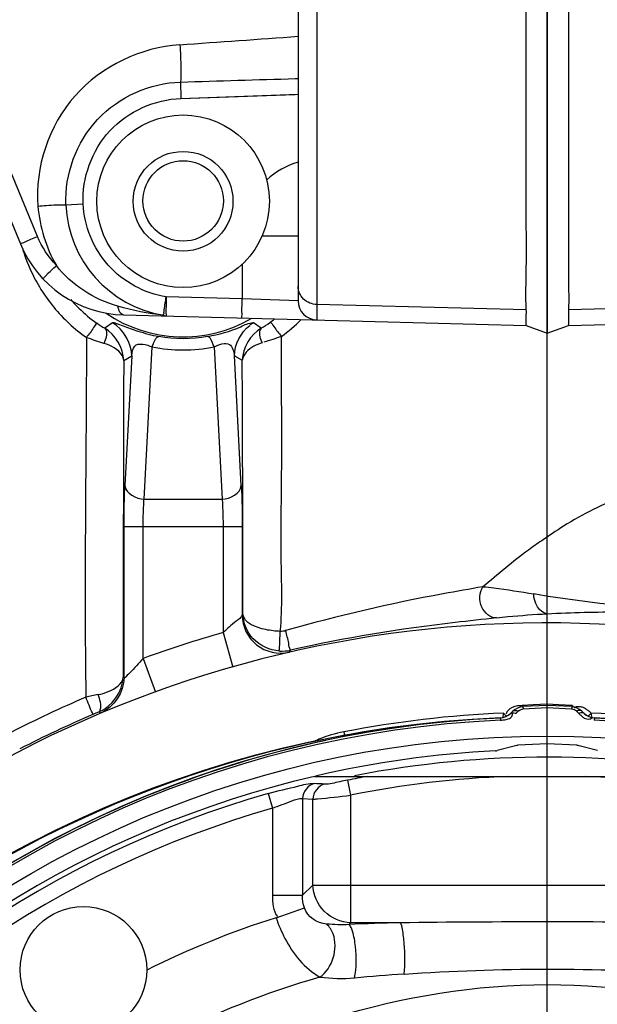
# Model space of a CAD drawing. Header units: inches. Extents: x 22575 to 24734, y 6028 to 6659.
# Tile 156 of 163: x 24686 to 24692, y 6506 to 6516. Entities that reach past the tile are written whole.
import ezdxf

# ---------------------------------------------------------------- set-up
doc = ezdxf.new("R2010")
doc.units = ezdxf.units.IN
doc.header["$LTSCALE"] = 0.5
doc.header["$MEASUREMENT"] = 0
doc.layers.add('CL', color=1, linetype='Continuous')

# ---------------------------------------------------------------- blocks, each defined once
blk = doc.blocks.new('Flygt Small 7 MGD')
at = {"color": 7, "linetype": 'Continuous'}
for p, q in [((24703.749, 6532.159), (24703.749, 6510.089)), ((24701.382, 6526.498), (24701.382, 6510.224)), ((24701.19, 6526.301), (24701.19, 6510.421)), ((24698.514, 6511.08), (24696.352, 6516.302)), ((24696.175, 6516.226), (24698.338, 6511.005)), ((24701.16, 6512.701), (24701.19, 6512.702)), ((24699.987, 6512.498), (24701.19, 6512.54)), ((24699.987, 6512.498), (24700.573, 6512.519)), ((24700.573, 6512.519), (24701.158, 6512.539)), ((24698.805, 6511.407), (24698.982, 6511.416)), ((24701.19, 6511.085), (24700.82, 6511.085)), ((24700.615, 6510.796), (24700.615, 6510.441)), ((24700.615, 6510.441), (24699.835, 6510.462)), ((24701.19, 6510.421), (24700.615, 6510.441)), ((24703.533, 6510.329), (24701.382, 6510.383)), ((24706.117, 6510.383), (24703.966, 6510.329)), ((24699.398, 6510.276), (24703.533, 6510.168)), ((24699.809, 6510.272), (24699.811, 6510.287)), ((24703.966, 6510.168), (24708.101, 6510.276)), ((24703.532, 6510.168), (24703.749, 6510.089)), ((24703.749, 6510.089), (24703.967, 6510.168)), ((24703.293, 6506.157), (24703.291, 6506.143)), ((24704.2, 6506.182), (24704.198, 6506.19)), ((24704.202, 6506.173), (24704.2, 6506.182)), ((24704.205, 6506.157), (24704.202, 6506.173)), ((24704.208, 6506.143), (24704.205, 6506.157))]:
    blk.add_line(p, q, dxfattribs=at)
at = {"color": 6, "linetype": 'Continuous'}
for p, q in [((24699.285, 6510.195), (24699.204, 6510.139)), ((24700.811, 6510.14), (24700.733, 6510.195)), ((24699.608, 6508.385), (24699.69, 6509.947)), ((24700.328, 6509.947), (24700.41, 6508.385)), ((24699.399, 6509.808), (24699.481, 6509.855)), ((24699.481, 6509.855), (24699.412, 6508.524)), ((24700.606, 6508.524), (24700.537, 6509.855)), ((24700.537, 6509.855), (24700.616, 6509.81)), ((24699.608, 6508.385), (24700.41, 6508.385)), ((24699.403, 6506.552), (24699.403, 6508.106)), ((24699.403, 6508.106), (24700.616, 6508.106)), ((24699.599, 6506.751), (24699.599, 6508.106)), ((24700.419, 6508.106), (24700.419, 6507.016)), ((24700.616, 6508.106), (24700.616, 6507.198)), ((24700.622, 6507.206), (24700.616, 6507.198)), ((24700.419, 6507.016), (24700.52, 6506.662)), ((24701.097, 6506.815), (24701.113, 6506.835)), ((24699.599, 6506.751), (24699.725, 6506.404)), ((24699.403, 6506.552), (24699.394, 6506.557)), ((24703.605, 6506.273), (24703.49, 6506.267)), ((24703.49, 6506.267), (24703.491, 6506.255)), ((24703.749, 6506.269), (24703.498, 6506.256)), ((24703.501, 6506.233), (24703.749, 6506.246)), ((24703.749, 6506.28), (24703.605, 6506.273)), ((24703.749, 6506.246), (24703.749, 6506.28)), ((24703.864, 6506.274), (24703.749, 6506.28)), ((24704, 6506.256), (24703.749, 6506.269)), ((24703.749, 6506.246), (24703.998, 6506.233)), ((24704.008, 6506.267), (24703.864, 6506.274)), ((24704.008, 6506.267), (24704.008, 6506.255)), ((24699.162, 6506.189), (24699.145, 6506.201)), ((24703.267, 6506.14), (24703.268, 6506.117)), ((24703.267, 6506.14), (24703.267, 6506.14)), ((24703.395, 6506.21), (24703.371, 6506.186)), ((24703.425, 6506.186), (24703.449, 6506.21)), ((24704.049, 6506.21), (24704.073, 6506.186)), ((24704.127, 6506.186), (24704.104, 6506.21)), ((24704.198, 6506.19), (24704.181, 6506.205)), ((24704.232, 6506.14), (24704.231, 6506.117)), ((24701.502, 6505.929), (24701.487, 6505.926)), ((24701.502, 6505.929), (24701.487, 6505.926)), ((24701.659, 6505.997), (24701.666, 6505.96)), ((24703.422, 6505.855), (24703.235, 6505.805)), ((24703.749, 6505.875), (24703.447, 6505.859)), ((24704.052, 6505.859), (24703.749, 6505.875)), ((24704.263, 6505.805), (24704.076, 6505.855)), ((24701.358, 6505.54), (24706.14, 6505.54)), ((24701.698, 6505.501), (24701.729, 6505.347)), ((24700.883, 6505.364), (24700.926, 6505.213)), ((24701.236, 6505.314), (24701.236, 6504.32)), ((24701.236, 6505.314), (24701.341, 6505.307)), ((24701.729, 6505.347), (24701.729, 6504.038)), ((24700.926, 6505.213), (24700.926, 6504.32)), ((24701.341, 6504.425), (24701.341, 6505.307)), ((24701.341, 6504.425), (24701.236, 6504.32)), ((24701.341, 6504.425), (24706.157, 6504.425)), ((24700.926, 6504.32), (24701.236, 6504.32)), ((24700.964, 6504.09), (24701.255, 6504.19)), ((24701.711, 6504.02), (24701.729, 6504.038)), ((24702.24, 6504.038), (24701.729, 6504.038))]:
    blk.add_line(p, q, dxfattribs=at)
at = {"color": 7, "linetype": 'Continuous'}
blk.add_lwpolyline([(24703.3, 6506.19), (24703.298, 6506.182), (24703.297, 6506.173), (24703.293, 6506.157)], dxfattribs=at)
for centre, radius in [((24700.009, 6511.442), 0.886), ((24700.009, 6511.442), 0.512), ((24700.009, 6511.446), 0.413)]:
    blk.add_circle(centre, radius, dxfattribs=at)
at = {"color": 6, "linetype": 'Continuous'}
for centre, radius in [((24703.749, 6495.304), 10.65), ((24698.985, 6503.555), 0.65)]:
    blk.add_circle(centre, radius, dxfattribs=at)
at = {"color": 7, "linetype": 'Continuous'}
for centre, radius, start, end in [((24664.064, 7029.071), 517.27, 273.98089, 274.11581), ((24700.005, 6511.457), 1.201, 182.3957, 260.6336), ((24699.429, 6511.457), 1.181, 202.5, 268.5), ((24701.387, 6510.421), 0.197, 180, 268.5), ((24700.659, 6510.198), 0.853, 173.2974, 174.0125), ((24706.872, 6509.299), 4.735, 221.0387, 221.2775), ((24706.585, 6509.047), 4.354, 221.273, 221.6519), ((24700.703, 6509.232), 4.634, 318.4773, 318.9642)]:
    blk.add_arc(centre, radius, start, end, dxfattribs=at)
at = {"color": 6, "linetype": 'Continuous'}
for centre, radius, start, end in [((24700.006, 6511.451), 1.719, 196.9512, 198.1175), ((24700.015, 6511.454), 1.729, 198.1268, 207.4055), ((24700.015, 6511.454), 1.729, 207.4125, 210.9827), ((24700.016, 6511.455), 1.73, 210.9823, 211.9911), ((24700.014, 6511.454), 1.728, 211.9906, 219.5188), ((24700.017, 6511.448), 1.543, 221.1011, 221.9939), ((24700.016, 6511.447), 1.541, 221.9933, 225.6203), ((24700.015, 6511.456), 1.73, 219.5601, 234.7264), ((24700.004, 6511.433), 1.523, 225.6092, 234.7436), ((24700.009, 6511.446), 1.397, 235.5164, 300.4141), ((24699.738, 6511.056), 1.061, 234.6853, 239.8086), ((24700.925, 6509.865), 0.382, 120.2065, 127.1626), ((24700.276, 6511.06), 1.064, 300.1859, 305.8432), ((24700.022, 6511.416), 1.501, 305.7517, 308.1134), ((24699.998, 6511.461), 1.737, 305.9933, 314.7764), ((25485.127, 6506.971), 785.733, 179.793095, 180.030158), ((24287.525, 6507.552), 413.097, 359.95207, 0.31317), ((24701.01, 6507.2), 0.395, 180.2571, 282.7182), ((24703.749, 6495.304), 11.811, 21.3195, 142.0134), ((24703.749, 6495.304), 12.176, 105.8728, 109.9278), ((24701.025, 6507.222), 0.396, 265.9767, 282.7668), ((24703.903, 6494.977), 12.384, 113.2727, 117.183), ((24701.539, 6494.599), 12.023, 101.5287, 102.1431), ((24703.506, 6506.098), 0.157, 93, 135.0015), ((24703.992, 6506.098), 0.157, 45, 87.0076), ((24703.749, 6494.635), 11.516, 92.4002, 267.5998), ((24703.749, 6495.304), 10.846, 92.5497, 87.4503), ((24703.744, 6495.295), 11.837, 113.1909, 117.2143), ((24700.261, 6503.427), 2.99, 111.9099, 113.1983), ((24703.749, 6495.304), 10.895, 92.3626, 101.0631), ((24703.26, 6506.297), 0.157, 272.5485, 315), ((24703.26, 6506.298), 0.157, 272.3945, 315), ((24703.389, 6506.113), 0.0809, 63.7371, 69.3566), ((24704.109, 6506.113), 0.0809, 110.5551, 116.2633), ((24704.239, 6506.297), 0.157, 225, 267.4515), ((24704.238, 6506.298), 0.157, 225, 267.5987), ((24703.749, 6495.304), 10.895, 78.9366, 87.6374), ((24704.158, 6506.253), 0.127, 291.6304, 294.352), ((24703.749, 6494.635), 11.516, 272.4002, 87.5999), ((24703.749, 6495.304), 10.823, 92.5496, 87.4504), ((24703.756, 6494.581), 11.57, 94.3033, 101.2374), ((24701.921, 6504.65), 1.372, 112.137, 114.4743), ((24701.924, 6504.641), 1.382, 101.0885, 112.1232), ((24703.75, 6495.3), 10.85, 102.106, 140.4928), ((24703.453, 6505.741), 0.118, 93, 105), ((24704.046, 6505.741), 0.118, 75, 87), ((24703.749, 6495.304), 10.512, 92.8951, 103.096), ((24703.749, 6495.304), 10.433, 78.8587, 100.9342), ((24703.214, 6505.885), 0.0827, 272.8951, 285), ((24703.749, 6495.304), 10.512, 103.1487, 178.4428), ((24703.749, 6495.304), 10.401, 100.2179, 101.3752), ((24703.749, 6495.304), 10.244, 92.2184, 101.3752), ((24703.749, 6495.304), 10.244, 78.6248, 87.7816), ((24700.09, 6482.116), 23.385, 86.6369, 86.8983), ((24703.749, 6495.304), 10.46, 105.9043, 254.0957), ((24703.749, 6495.304), 10.303, 105.9043, 254.0957), ((24703.749, 6495.304), 9.217, 107.588, 116.5119), ((24703.033, 6472.42), 31.628, 91.438, 92.3961), ((24703.749, 6384.441), 119.606, 89.27683, 90.72317), ((24703.49, 6485.011), 18.54, 93.7463, 95.3255), ((24703.749, 6495.304), 8.504, 105.9401, 129.2719)]:
    blk.add_arc(centre, radius, start, end, dxfattribs=at)
at = {"color": 7, "linetype": 'Continuous'}
for points, knots in [([(24703.533, 6510.329), (24703.526, 6510.471), (24703.537, 6510.8), (24703.531, 6511.353), (24703.533, 6512.026), (24703.532, 6513.466), (24703.533, 6515.768), (24703.533, 6518.348), (24703.533, 6520.486), (24703.533, 6521.998), (24703.531, 6523.175), (24703.534, 6523.938), (24703.53, 6524.331), (24703.538, 6524.518), (24703.533, 6524.608)], [0, 0, 0, 0, 0.029891, 0.068872, 0.116263, 0.171239, 0.371553, 0.599824, 0.713421, 0.820707, 0.917492, 0.960746, 0.980898, 1, 1, 1, 1]), ([(24703.966, 6524.608), (24703.959, 6524.486), (24703.969, 6524.233), (24703.963, 6523.693), (24703.967, 6522.962), (24703.965, 6522.026), (24703.966, 6520.294), (24703.965, 6517.816), (24703.966, 6515.204), (24703.966, 6513.269), (24703.965, 6512.071), (24703.968, 6511.215), (24703.963, 6510.662), (24703.971, 6510.432), (24703.966, 6510.329)], [0, 0, 0, 0, 0.025704, 0.053247, 0.113359, 0.179292, 0.249901, 0.477221, 0.699995, 0.798723, 0.883737, 0.951716, 0.978457, 1, 1, 1, 1]), ([(24699.975, 6513.049), (24699.577, 6513.021), (24698.769, 6512.644), (24698.486, 6511.789), (24698.518, 6511.393)], [0, 0, 0, 0, 0.500498, 1, 1, 1, 1]), ([(24699.975, 6513.049), (24699.978, 6513.011), (24699.985, 6512.883), (24699.99, 6512.755), (24699.983, 6512.666)], [0, 0, 0, 0, 0.300135, 1, 1, 1, 1]), ([(24698.805, 6511.407), (24698.792, 6511.718), (24699.03, 6512.378), (24699.672, 6512.657), (24699.983, 6512.666)], [0, 0, 0, 0, 0.499957, 1, 1, 1, 1]), ([(24699.983, 6512.666), (24699.983, 6512.656), (24699.983, 6512.599), (24699.985, 6512.543), (24699.987, 6512.498)], [0, 0, 0, 0, 0.186448, 1, 1, 1, 1]), ([(24698.982, 6511.416), (24698.97, 6511.681), (24699.172, 6512.247), (24699.72, 6512.488), (24699.987, 6512.498)], [0, 0, 0, 0, 0.499062, 1, 1, 1, 1]), ([(24698.518, 6511.393), (24698.547, 6511.395), (24698.643, 6511.402), (24698.739, 6511.409), (24698.805, 6511.407)], [0, 0, 0, 0, 0.304478, 1, 1, 1, 1]), ([(24699.835, 6510.462), (24699.612, 6510.497), (24699.176, 6510.731), (24698.993, 6511.189), (24698.982, 6511.416)], [0, 0, 0, 0, 0.499645, 1, 1, 1, 1]), ([(24698.338, 6511.005), (24698.336, 6511.01), (24698.367, 6511.012), (24698.39, 6511.032), (24698.452, 6511.053), (24698.492, 6511.071), (24698.514, 6511.08)], [0, 0, 0, 0, 0.075738, 0.291477, 0.615418, 1, 1, 1, 1]), ([(24698.568, 6510.648), (24698.565, 6510.651), (24698.593, 6510.666), (24698.608, 6510.693), (24698.658, 6510.735), (24698.689, 6510.766), (24698.707, 6510.783)], [0, 0, 0, 0, 0.070301, 0.292023, 0.630279, 1, 1, 1, 1]), ([(24701.382, 6510.383), (24701.333, 6510.384), (24701.233, 6510.422), (24701.19, 6510.522), (24701.19, 6510.569)], [0, 0, 0, 0, 0.509821, 1, 1, 1, 1]), ([(24699.398, 6510.276), (24699.392, 6510.276), (24699.355, 6510.293), (24699.345, 6510.336), (24699.338, 6510.366)], [0, 0, 0, 0, 0.167786, 1, 1, 1, 1]), ([(24699.812, 6510.298), (24699.813, 6510.308), (24699.82, 6510.363), (24699.828, 6510.418), (24699.835, 6510.462)], [0, 0, 0, 0, 0.19254, 1, 1, 1, 1]), ([(24699.835, 6510.462), (24699.835, 6510.44), (24699.834, 6510.376), (24699.831, 6510.312), (24699.834, 6510.27)], [0, 0, 0, 0, 0.336888, 1, 1, 1, 1]), ([(24700.615, 6510.244), (24700.61, 6510.245), (24700.618, 6510.275), (24700.61, 6510.306), (24700.615, 6510.372), (24700.614, 6510.417), (24700.615, 6510.441)], [0, 0, 0, 0, 0.070782, 0.293403, 0.632151, 1, 1, 1, 1]), ([(24699.809, 6510.272), (24699.813, 6510.27), (24699.822, 6510.266), (24699.831, 6510.265), (24699.835, 6510.265)], [0, 0, 0, 0, 0.517345, 1, 1, 1, 1]), ([(24699.834, 6510.27), (24699.835, 6510.269), (24699.835, 6510.268), (24699.835, 6510.265), (24699.835, 6510.265)], [0, 0, 0, 0, 0.732751, 1, 1, 1, 1]), ([(24703.533, 6510.168), (24703.536, 6510.168), (24703.529, 6510.19), (24703.533, 6510.212), (24703.533, 6510.267), (24703.534, 6510.306), (24703.533, 6510.329)], [0, 0, 0, 0, 0.063023, 0.251984, 0.564877, 1, 1, 1, 1]), ([(24703.966, 6510.329), (24703.965, 6510.306), (24703.966, 6510.267), (24703.965, 6510.212), (24703.969, 6510.19), (24703.962, 6510.168), (24703.966, 6510.168)], [0, 0, 0, 0, 0.435123, 0.748015, 0.936977, 1, 1, 1, 1])]:
    blk.add_open_spline(points, degree=3, knots=knots, dxfattribs=at)
for points in [[(24699.983, 6512.666), (24700.376, 6512.678), (24700.768, 6512.69), (24701.16, 6512.701)], [(24701.19, 6511.843), (24701.071, 6511.81), (24700.958, 6511.746), (24700.867, 6511.662)], [(24698.518, 6511.393), (24698.535, 6511.181), (24698.6, 6510.967), (24698.707, 6510.783)], [(24698.707, 6510.783), (24698.626, 6510.869), (24698.559, 6510.971), (24698.514, 6511.08)], [(24699.338, 6510.366), (24699.095, 6510.433), (24698.861, 6510.584), (24698.707, 6510.783)], [(24699.809, 6510.272), (24699.65, 6510.289), (24699.492, 6510.323), (24699.338, 6510.366)]]:
    blk.add_open_spline(points, degree=3, dxfattribs=at)
at = {"color": 6, "linetype": 'Continuous'}
for points, knots in [([(24699.125, 6510.19), (24699.109, 6510.181), (24699.08, 6510.122), (24699.04, 6510.078), (24699.016, 6510.044)], [0, 0, 0, 0, 0.304834, 1, 1, 1, 1]), ([(24699.285, 6510.195), (24699.293, 6510.201), (24699.335, 6510.184), (24699.414, 6510.158), (24699.563, 6510.1), (24699.687, 6510.069), (24699.759, 6510.055)], [0, 0, 0, 0, 0.058386, 0.225156, 0.550785, 1, 1, 1, 1]), ([(24700.259, 6510.055), (24700.376, 6510.078), (24700.533, 6510.114), (24700.682, 6510.196), (24700.726, 6510.197)], [0, 0, 0, 0, 0.732369, 1, 1, 1, 1]), ([(24700.726, 6510.197), (24700.727, 6510.197), (24700.73, 6510.197), (24700.732, 6510.196), (24700.733, 6510.195)], [0, 0, 0, 0, 0.582462, 1, 1, 1, 1]), ([(24700.899, 6510.198), (24700.918, 6510.198), (24700.953, 6510.127), (24700.993, 6510.091), (24701.019, 6510.056)], [0, 0, 0, 0, 0.310712, 1, 1, 1, 1]), ([(24699.204, 6510.139), (24699.211, 6510.133), (24699.237, 6510.083), (24699.214, 6510.025), (24699.196, 6509.983)], [0, 0, 0, 0, 0.156025, 1, 1, 1, 1]), ([(24700.811, 6510.14), (24700.805, 6510.135), (24700.78, 6510.085), (24700.802, 6510.029), (24700.82, 6509.988)], [0, 0, 0, 0, 0.159867, 1, 1, 1, 1]), ([(24699.399, 6509.808), (24699.398, 6509.826), (24699.364, 6509.916), (24699.267, 6509.962), (24699.196, 6509.983)], [0, 0, 0, 0, 0.192729, 1, 1, 1, 1]), ([(24699.481, 6509.855), (24699.485, 6509.89), (24699.498, 6510.007), (24699.637, 6509.974), (24699.69, 6509.947)], [0, 0, 0, 0, 0.372509, 1, 1, 1, 1]), ([(24699.69, 6509.947), (24699.696, 6509.962), (24699.713, 6509.998), (24699.732, 6510.053), (24699.759, 6510.055)], [0, 0, 0, 0, 0.373945, 1, 1, 1, 1]), ([(24700.328, 6509.947), (24700.322, 6509.962), (24700.305, 6509.998), (24700.286, 6510.053), (24700.259, 6510.055)], [0, 0, 0, 0, 0.367046, 1, 1, 1, 1]), ([(24700.328, 6509.947), (24700.375, 6509.971), (24700.499, 6510.02), (24700.532, 6509.898), (24700.537, 6509.855)], [0, 0, 0, 0, 0.54844, 1, 1, 1, 1]), ([(24700.82, 6509.988), (24700.791, 6509.98), (24700.707, 6509.946), (24700.622, 6509.872), (24700.616, 6509.81)], [0, 0, 0, 0, 0.323116, 1, 1, 1, 1]), ([(24701.007, 6507.028), (24701.031, 6507.278), (24701.008, 6507.783), (24701.027, 6508.792), (24701.019, 6509.55), (24701.019, 6510.056)], [0, 0, 0, 0, 0.248681, 0.498869, 1, 1, 1, 1]), ([(24705.422, 6508.733), (24705.436, 6508.762), (24705.176, 6508.681), (24705.008, 6508.618), (24704.463, 6508.398), (24704.115, 6508.234), (24703.916, 6508.108)], [0, 0, 0, 0, 0.059216, 0.255461, 0.569852, 1, 1, 1, 1]), ([(24699.403, 6508.106), (24699.403, 6508.145), (24699.403, 6508.284), (24699.406, 6508.423), (24699.412, 6508.524)], [0, 0, 0, 0, 0.275804, 1, 1, 1, 1]), ([(24700.606, 6508.524), (24700.608, 6508.494), (24700.614, 6508.355), (24700.616, 6508.216), (24700.616, 6508.106)], [0, 0, 0, 0, 0.214316, 1, 1, 1, 1]), ([(24699.599, 6508.106), (24699.599, 6508.179), (24699.601, 6508.272), (24699.607, 6508.365), (24699.608, 6508.385)], [0, 0, 0, 0, 0.785159, 1, 1, 1, 1]), ([(24700.41, 6508.385), (24700.411, 6508.365), (24700.417, 6508.272), (24700.419, 6508.179), (24700.419, 6508.106)], [0, 0, 0, 0, 0.214837, 1, 1, 1, 1]), ([(24703.691, 6507.959), (24703.645, 6507.927), (24703.436, 6507.781), (24703.242, 6507.614), (24703.088, 6507.487)], [0, 0, 0, 0, 0.219049, 1, 1, 1, 1]), ([(24703.088, 6507.487), (24702.952, 6507.461), (24702.269, 6507.347), (24701.594, 6507.186), (24701.062, 6507.036)], [0, 0, 0, 0, 0.200896, 1, 1, 1, 1]), ([(24703.227, 6507.167), (24703.164, 6507.166), (24703.038, 6507.274), (24703.051, 6507.428), (24703.088, 6507.487)], [0, 0, 0, 0, 0.472958, 1, 1, 1, 1]), ([(24703.088, 6507.487), (24703.126, 6507.484), (24703.3, 6507.463), (24703.473, 6507.435), (24703.609, 6507.413)], [0, 0, 0, 0, 0.216365, 1, 1, 1, 1]), ([(24705.304, 6507.187), (24705.141, 6507.209), (24704.576, 6507.287), (24704.009, 6507.342), (24703.609, 6507.413)], [0, 0, 0, 0, 0.287899, 1, 1, 1, 1]), ([(24700.616, 6507.198), (24700.608, 6507.169), (24700.523, 6507.116), (24700.464, 6507.054), (24700.419, 6507.016)], [0, 0, 0, 0, 0.338792, 1, 1, 1, 1]), ([(24701.007, 6507.028), (24700.957, 6507.031), (24700.823, 6507.043), (24700.632, 6507.112), (24700.622, 6507.206)], [0, 0, 0, 0, 0.346251, 1, 1, 1, 1]), ([(24700.997, 6506.827), (24700.899, 6506.834), (24700.706, 6506.921), (24700.625, 6507.115), (24700.622, 6507.206)], [0, 0, 0, 0, 0.520435, 1, 1, 1, 1]), ([(24703.227, 6507.167), (24703.085, 6507.15), (24702.376, 6507.076), (24701.669, 6506.963), (24701.113, 6506.835)], [0, 0, 0, 0, 0.199958, 1, 1, 1, 1]), ([(24703.227, 6507.167), (24703.266, 6507.172), (24703.44, 6507.19), (24703.614, 6507.202), (24703.749, 6507.209)], [0, 0, 0, 0, 0.226856, 1, 1, 1, 1]), ([(24703.749, 6507.209), (24704.001, 6507.223), (24704.371, 6507.232), (24704.875, 6507.223), (24705.131, 6507.219), (24705.265, 6507.186)], [0, 0, 0, 0, 0.499376, 0.728776, 1, 1, 1, 1]), ([(24701.062, 6507.036), (24701.053, 6507.033), (24701.035, 6507.029), (24701.016, 6507.028), (24701.007, 6507.028)], [0, 0, 0, 0, 0.503128, 1, 1, 1, 1]), ([(24701.113, 6506.835), (24701.098, 6506.855), (24701.094, 6506.929), (24701.072, 6506.992), (24701.062, 6507.036)], [0, 0, 0, 0, 0.357132, 1, 1, 1, 1]), ([(24700.997, 6506.827), (24700.996, 6506.833), (24701.003, 6506.901), (24701.003, 6506.967), (24701.007, 6507.028)], [0, 0, 0, 0, 0.090579, 1, 1, 1, 1]), ([(24699.599, 6506.751), (24699.555, 6506.703), (24699.489, 6506.625), (24699.438, 6506.583), (24699.406, 6506.545), (24699.403, 6506.552)], [0, 0, 0, 0, 0.696809, 0.922092, 1, 1, 1, 1]), ([(24699.136, 6506.38), (24699.172, 6506.386), (24699.27, 6506.415), (24699.387, 6506.487), (24699.394, 6506.557)], [0, 0, 0, 0, 0.338917, 1, 1, 1, 1]), ([(24699.083, 6506.175), (24699.082, 6506.181), (24699.054, 6506.239), (24699.033, 6506.299), (24699.01, 6506.353)], [0, 0, 0, 0, 0.084815, 1, 1, 1, 1]), ([(24699.145, 6506.201), (24699.152, 6506.205), (24699.178, 6506.268), (24699.154, 6506.33), (24699.136, 6506.38)], [0, 0, 0, 0, 0.136472, 1, 1, 1, 1]), ([(24703.49, 6506.267), (24703.482, 6506.266), (24703.467, 6506.265), (24703.451, 6506.264), (24703.444, 6506.263)], [0, 0, 0, 0, 0.495, 1, 1, 1, 1]), ([(24703.459, 6506.218), (24703.465, 6506.222), (24703.479, 6506.229), (24703.493, 6506.232), (24703.501, 6506.233)], [0, 0, 0, 0, 0.492313, 1, 1, 1, 1]), ([(24703.498, 6506.256), (24703.5, 6506.256), (24703.498, 6506.243), (24703.5, 6506.238), (24703.501, 6506.233)], [0, 0, 0, 0, 0.276424, 1, 1, 1, 1]), ([(24704, 6506.256), (24703.998, 6506.256), (24704.001, 6506.243), (24703.998, 6506.238), (24703.998, 6506.233)], [0, 0, 0, 0, 0.270841, 1, 1, 1, 1]), ([(24703.998, 6506.233), (24704.007, 6506.232), (24704.027, 6506.227), (24704.043, 6506.216), (24704.049, 6506.21)], [0, 0, 0, 0, 0.512539, 1, 1, 1, 1]), ([(24704.037, 6506.25), (24704.034, 6506.249), (24704.029, 6506.247), (24704.024, 6506.244), (24704.021, 6506.243)], [0, 0, 0, 0, 0.489492, 1, 1, 1, 1]), ([(24704.056, 6506.254), (24704.052, 6506.254), (24704.046, 6506.253), (24704.04, 6506.251), (24704.037, 6506.25)], [0, 0, 0, 0, 0.490914, 1, 1, 1, 1]), ([(24704.1, 6506.252), (24704.093, 6506.254), (24704.078, 6506.256), (24704.063, 6506.256), (24704.056, 6506.254)], [0, 0, 0, 0, 0.494167, 1, 1, 1, 1]), ([(24704.162, 6506.219), (24704.153, 6506.227), (24704.133, 6506.24), (24704.111, 6506.249), (24704.1, 6506.252)], [0, 0, 0, 0, 0.507131, 1, 1, 1, 1]), ([(24703.268, 6506.117), (24703.277, 6506.117), (24703.297, 6506.119), (24703.316, 6506.122), (24703.326, 6506.124)], [0, 0, 0, 0, 0.495512, 1, 1, 1, 1]), ([(24703.333, 6506.198), (24703.331, 6506.195), (24703.329, 6506.19), (24703.327, 6506.184), (24703.326, 6506.182)], [0, 0, 0, 0, 0.489463, 1, 1, 1, 1]), ([(24703.326, 6506.124), (24703.341, 6506.128), (24703.369, 6506.136), (24703.389, 6506.161), (24703.391, 6506.174)], [0, 0, 0, 0, 0.546099, 1, 1, 1, 1]), ([(24703.343, 6506.214), (24703.341, 6506.211), (24703.337, 6506.206), (24703.334, 6506.201), (24703.333, 6506.198)], [0, 0, 0, 0, 0.490897, 1, 1, 1, 1]), ([(24703.371, 6506.186), (24703.376, 6506.191), (24703.393, 6506.196), (24703.409, 6506.192), (24703.418, 6506.189)], [0, 0, 0, 0, 0.436587, 1, 1, 1, 1]), ([(24703.391, 6506.174), (24703.392, 6506.175), (24703.392, 6506.179), (24703.392, 6506.183), (24703.392, 6506.184)], [0, 0, 0, 0, 0.488194, 1, 1, 1, 1]), ([(24703.395, 6506.21), (24703.399, 6506.214), (24703.413, 6506.219), (24703.427, 6506.217), (24703.434, 6506.215)], [0, 0, 0, 0, 0.44284, 1, 1, 1, 1]), ([(24703.434, 6506.215), (24703.437, 6506.214), (24703.442, 6506.213), (24703.447, 6506.211), (24703.449, 6506.21)], [0, 0, 0, 0, 0.490931, 1, 1, 1, 1]), ([(24703.449, 6506.21), (24703.451, 6506.211), (24703.454, 6506.214), (24703.458, 6506.217), (24703.459, 6506.218)], [0, 0, 0, 0, 0.494929, 1, 1, 1, 1]), ([(24704.064, 6506.215), (24704.062, 6506.214), (24704.057, 6506.213), (24704.052, 6506.211), (24704.049, 6506.21)], [0, 0, 0, 0, 0.49093, 1, 1, 1, 1]), ([(24704.104, 6506.21), (24704.099, 6506.214), (24704.085, 6506.219), (24704.071, 6506.217), (24704.064, 6506.215)], [0, 0, 0, 0, 0.442844, 1, 1, 1, 1]), ([(24704.073, 6506.186), (24704.082, 6506.177), (24704.099, 6506.16), (24704.118, 6506.145), (24704.129, 6506.139)], [0, 0, 0, 0, 0.488076, 1, 1, 1, 1]), ([(24704.127, 6506.186), (24704.122, 6506.191), (24704.105, 6506.196), (24704.089, 6506.192), (24704.081, 6506.189)], [0, 0, 0, 0, 0.436674, 1, 1, 1, 1]), ([(24704.129, 6506.139), (24704.137, 6506.135), (24704.156, 6506.128), (24704.175, 6506.128), (24704.185, 6506.13)], [0, 0, 0, 0, 0.479294, 1, 1, 1, 1]), ([(24704.181, 6506.205), (24704.178, 6506.208), (24704.172, 6506.212), (24704.165, 6506.217), (24704.162, 6506.219)], [0, 0, 0, 0, 0.498945, 1, 1, 1, 1]), ([(24704.185, 6506.13), (24704.188, 6506.131), (24704.195, 6506.132), (24704.202, 6506.135), (24704.205, 6506.136)], [0, 0, 0, 0, 0.482418, 1, 1, 1, 1]), ([(24701.487, 6505.926), (24699.328, 6505.494), (24695.173, 6503.313), (24692.957, 6499.17), (24692.517, 6497.014)], [0, 0, 0, 0, 0.500154, 1, 1, 1, 1]), ([(24700.883, 6505.364), (24700.983, 6505.393), (24701.14, 6505.426), (24701.298, 6505.47), (24701.355, 6505.467)], [0, 0, 0, 0, 0.648388, 1, 1, 1, 1]), ([(24701.698, 6505.501), (24701.671, 6505.496), (24701.593, 6505.482), (24701.514, 6505.457), (24701.462, 6505.461)], [0, 0, 0, 0, 0.341531, 1, 1, 1, 1]), ([(24700.926, 6505.213), (24700.991, 6505.241), (24701.093, 6505.273), (24701.198, 6505.317), (24701.236, 6505.314)], [0, 0, 0, 0, 0.653223, 1, 1, 1, 1]), ([(24701.341, 6505.307), (24701.357, 6505.307), (24701.487, 6505.319), (24701.615, 6505.333), (24701.729, 6505.347)], [0, 0, 0, 0, 0.120674, 1, 1, 1, 1]), ([(24701.729, 6504.038), (24701.631, 6504.041), (24701.43, 6504.127), (24701.344, 6504.327), (24701.341, 6504.425)], [0, 0, 0, 0, 0.5, 1, 1, 1, 1]), ([(24700.964, 6504.09), (24700.988, 6504.017), (24701.087, 6503.783), (24701.257, 6503.567), (24701.414, 6503.481)], [0, 0, 0, 0, 0.299976, 1, 1, 1, 1]), ([(24701.414, 6503.481), (24701.542, 6503.566), (24701.621, 6503.828), (24701.513, 6503.998), (24701.482, 6504.024)], [0, 0, 0, 0, 0.79167, 1, 1, 1, 1]), ([(24701.769, 6503.472), (24701.793, 6503.576), (24701.79, 6503.745), (24701.76, 6503.923), (24701.732, 6504.005), (24701.711, 6504.02)], [0, 0, 0, 0, 0.575117, 0.864228, 1, 1, 1, 1]), ([(24702.278, 6503.512), (24702.29, 6503.614), (24702.289, 6503.771), (24702.267, 6503.942), (24702.255, 6504.02), (24702.24, 6504.038)], [0, 0, 0, 0, 0.583185, 0.86895, 1, 1, 1, 1])]:
    blk.add_open_spline(points, degree=3, knots=knots, dxfattribs=at)
for points in [[(24699.481, 6509.855), (24699.481, 6509.986), (24699.398, 6510.129), (24699.285, 6510.195)], [(24700.537, 6509.855), (24700.537, 6509.972), (24700.601, 6510.099), (24700.694, 6510.169)], [(24699.399, 6509.808), (24699.396, 6509.936), (24699.314, 6510.073), (24699.204, 6510.139)], [(24700.811, 6510.14), (24700.701, 6510.075), (24700.619, 6509.938), (24700.616, 6509.81)], [(24699.016, 6510.044), (24699.015, 6508.814), (24698.992, 6507.583), (24699.01, 6506.353)], [(24699.196, 6509.983), (24699.138, 6510.001), (24699.081, 6510.019), (24699.025, 6510.042)], [(24700.259, 6510.055), (24700.095, 6510.024), (24699.923, 6510.024), (24699.759, 6510.055)], [(24701.019, 6510.056), (24700.959, 6510.034), (24700.899, 6510.012), (24700.837, 6509.995)], [(24699.69, 6509.947), (24699.899, 6509.907), (24700.119, 6509.907), (24700.328, 6509.947)], [(24699.412, 6508.524), (24699.416, 6508.444), (24699.528, 6508.387), (24699.608, 6508.385)], [(24700.41, 6508.385), (24700.49, 6508.387), (24700.602, 6508.444), (24700.606, 6508.524)], [(24703.916, 6508.108), (24703.84, 6508.06), (24703.766, 6508.009), (24703.691, 6507.959)], [(24703.749, 6507.209), (24703.667, 6507.214), (24703.609, 6507.33), (24703.609, 6507.413)], [(24699.145, 6506.201), (24699.279, 6506.256), (24699.39, 6506.412), (24699.394, 6506.557)], [(24699.403, 6506.552), (24699.402, 6506.407), (24699.296, 6506.246), (24699.162, 6506.189)], [(24703.444, 6506.263), (24703.407, 6506.258), (24703.365, 6506.244), (24703.343, 6506.214)], [(24701.355, 6505.467), (24701.292, 6505.451), (24701.236, 6505.378), (24701.236, 6505.314)], [(24701.462, 6505.461), (24701.398, 6505.446), (24701.341, 6505.372), (24701.341, 6505.307)], [(24700.926, 6504.32), (24700.926, 6504.245), (24700.931, 6504.159), (24700.978, 6504.101)], [(24701.255, 6504.19), (24701.241, 6504.232), (24701.235, 6504.276), (24701.236, 6504.32)], [(24701.482, 6504.024), (24701.388, 6504.031), (24701.284, 6504.101), (24701.255, 6504.19)], [(24701.711, 6504.02), (24701.635, 6504.013), (24701.558, 6504.019), (24701.482, 6504.024)], [(24702.278, 6503.512), (24702.768, 6503.544), (24703.259, 6503.563), (24703.749, 6503.563)], [(24703.749, 6503.563), (24704.24, 6503.564), (24704.731, 6503.545), (24705.22, 6503.512)], [(24699.551, 6502.1), (24700.759, 6502.929), (24702.284, 6503.403), (24703.749, 6503.403)], [(24701.414, 6503.481), (24701.531, 6503.467), (24701.651, 6503.461), (24701.769, 6503.472)], [(24703.749, 6503.403), (24705.215, 6503.403), (24706.74, 6502.929), (24707.948, 6502.1)]]:
    blk.add_open_spline(points, degree=3, dxfattribs=at)
at = {"layer": 'CL'}
blk.add_line((24703.749, 6495.304), (24703.749, 6524.182), dxfattribs=at)

msp = doc.modelspace()

# ---------------------------------------------------------------- block references
msp.add_blockref('Flygt Small 7 MGD', (-12.197, 3.012))

doc.saveas('drawing.dxf')
